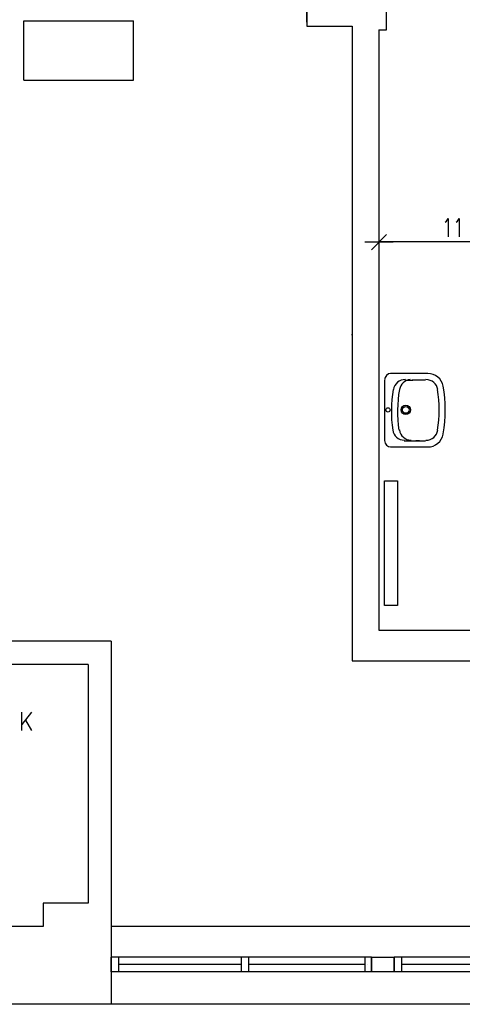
# Model space of a CAD drawing. Header units: millimetres. Extents: x -523 to 1404227, y -783705 to 1038705.
# Tile 22 of 256: x 197769 to 200827, y 284 to 7091. Entities that reach past the tile are written whole.
import ezdxf

# ---------------------------------------------------------------- set-up
doc = ezdxf.new("R2010")
doc.units = ezdxf.units.MM
doc.linetypes.add('0.5_0.5', pattern=[1, 0.5, -0.5])
for name, color, linetype in [('PDF _0', 252, 'Continuous'), ('PDF _BA_met', 7, 'Continuous'), ('PDF _PG_WIDOKOWE_CIENKIE', 7, 'Continuous'), ('PDF _PG_WYMIARY', 7, 'Continuous')]:
    doc.layers.add(name, color=color, linetype=linetype)

# ---------------------------------------------------------------- blocks, each defined once
blk = doc.blocks.new('A$Cc5eb5aaa')
at = {"layer": 'PDF _0', "color": 7, "lineweight": -3}
for points in [[(20884.4, 8467.2), (20884.4, 8598.5)], [(20884.4, 8598.5), (20884.4, 8437.6), (21197.7, 8437.6), (21197.7, 4051.6)], [(21434.8, 8412.2), (21434.8, 8598.5)], [(18928.5, 8065), (18928.5, 8475.7)], [(18928.5, 8475.7), (19686.3, 8475.7)], [(19686.3, 8065), (19686.3, 8475.7)], [(21384, 8412.2), (21434.8, 8412.2)], [(21384, 8412.2), (21384, 4263.2)], [(18928.5, 8065), (19686.3, 8065)], [(21286.6, 6947.4), (21481.3, 6947.4)], [(21333.1, 6892.3), (21434.8, 6998.2)], [(21193.4, 6308.1), (21197.7, 6308.1)], [(21384, 4263.2), (25134.9, 4263.2)], [(19533.9, 4187), (18682.9, 4187)], [(19533.9, 4187), (19533.9, 1676.5)], [(19373, 4026.2), (18682.9, 4026.2)], [(19373, 4026.2), (19373, 2375.1)], [(21197.7, 4051.6), (23195.9, 4051.6)], [(19373, 2375.1), (19063.9, 2375.1)], [(19063.9, 2375.1), (19063.9, 2214.2)], [(19063.9, 2214.2), (17188.4, 2214.2)], [(23195.9, 2214.2), (19533.9, 2214.2)], [(21333.1, 2002.5), (19533.9, 2002.5)], [(21333.1, 1900.9), (19533.9, 1900.9), (19533.9, 2002.5)], [(19584.7, 2002.5), (19584.7, 1900.9)], [(20431.4, 2002.5), (20431.4, 1900.9)], [(20482.2, 2002.5), (20482.2, 1900.9)], [(21286.6, 2002.5), (21286.6, 1900.9)], [(21333.1, 2002.5), (21333.1, 1900.9)], [(23195.9, 2002.5), (21489.8, 2002.5)], [(25037.6, 1900.9), (21489.8, 1900.9), (21489.8, 2002.5)], [(21540.6, 2002.5), (21540.6, 1900.9)], [(20431.4, 1951.7), (19584.7, 1951.7)], [(21286.6, 1951.7), (20482.2, 1951.7)], [(21307.7, 1951.7), (21307.7, 1951.7)], [(22421.2, 1951.7), (21540.6, 1951.7)], [(25791.1, 1676.5), (17188.4, 1676.5)]]:
    blk.add_lwpolyline(points, dxfattribs=at)
for points in [[(21422.1, 4432.6), (21422.1, 5296.2), (21511, 5296.2), (21511, 4432.6)], [(21489.8, 2002.5), (21489.8, 1900.9), (21333.1, 1900.9), (21333.1, 2002.5)]]:
    blk.add_lwpolyline(points, close=True, dxfattribs=at)
at = {"layer": 'PDF _BA_met', "lineweight": -3}
for points in [[(18915.8, 3568.9), (18915.8, 3695.9)], [(18983.5, 3695.9), (18915.8, 3611.3)], [(18941.2, 3640.9), (18983.5, 3568.9)]]:
    blk.add_lwpolyline(points, dxfattribs=at)
at = {"layer": 'PDF _PG_WIDOKOWE_CIENKIE', "lineweight": -3}
for points in [[(21422.1, 5990.6), (21422.1, 5571.4)], [(21718.4, 6037.1), (21464.4, 6037.1)], [(21561.8, 5990.6), (21616.8, 5990.6)], [(21591.4, 5990.6), (21591.4, 5990.6)], [(21705.7, 5990.6), (21612.6, 5990.6)], [(21718.4, 5529.1), (21464.4, 5529.1)], [(21557.5, 5571.4), (21608.3, 5571.4)], [(21591.4, 5575.7), (21591.4, 5571.4)], [(21599.9, 5571.4), (21705.7, 5571.4)], [(21612.6, 5571.4), (21612.6, 5571.4)], [(21663.4, 5571.4), (21638, 5571.4)], [(21638, 5571.4), (21638, 5571.4)], [(21638, 5571.4), (21638, 5571.4)], [(21646.4, 5571.4), (21646.4, 5571.4)], [(21654.9, 5571.4), (21654.9, 5571.4)]]:
    blk.add_lwpolyline(points, dxfattribs=at)
for centre, radius in [((21446.3, 5785.8), 14.8), ((21569, 5785.8), 31.8), ((21569, 5785.8), 23.3)]:
    blk.add_circle(centre, radius, dxfattribs=at)
for centre, radius, start, end in [((21467.4, 5993.2), 44.5, 90, 180), ((21564.8, 5912.8), 82.6, 89.12653, 169.96951), ((21607.1, 5912.8), 82.6, 95.2075, 169.96948), ((21708.7, 5912.8), 82.6, 9.15161, 90.00001), ((21721.4, 5929.7), 108, 10.23927, 90), ((22352.3, 5773.1), 882.7, 169.9695, 188.2782), ((22394.6, 5773.1), 882.7, 169.9695, 188.2782), ((20917, 5785.8), 882.7, 350.84838, 9.15162), ((20908.6, 5785.8), 933.5, 349.80712, 10.19288), ((21560.6, 5658.8), 82.6, 188.27816, 269.12661), ((21607.1, 5658.8), 82.6, 188.27816, 269.12661), ((21708.7, 5658.8), 82.6, 270, 350.84839), ((21721.4, 5637.6), 108, 270, 349.76073), ((21467.4, 5574.1), 44.5, 180, 270)]:
    blk.add_arc(centre, radius, start, end, dxfattribs=at)
at = {"layer": 'PDF _PG_WYMIARY', "lineweight": -3}
for points in [[(21384, 7146.3), (21384, 6824.6)], [(21841.2, 7082.8), (21849.6, 7091.3), (21862.4, 7108.2), (21862.4, 6981.2)], [(21917.4, 7082.8), (21925.9, 7091.3), (21938.6, 7108.2), (21938.6, 6981.2)], [(22505.9, 6947.4), (21392.4, 6947.4)]]:
    blk.add_lwpolyline(points, dxfattribs=at)

msp = doc.modelspace()

# ---------------------------------------------------------------- block references
at = {"color": 1, "linetype": '0.5_0.5', "ltscale": 10}
msp.add_blockref('A$Cc5eb5aaa', (178867.66, -1392.86), dxfattribs=at)

doc.saveas('drawing.dxf')
